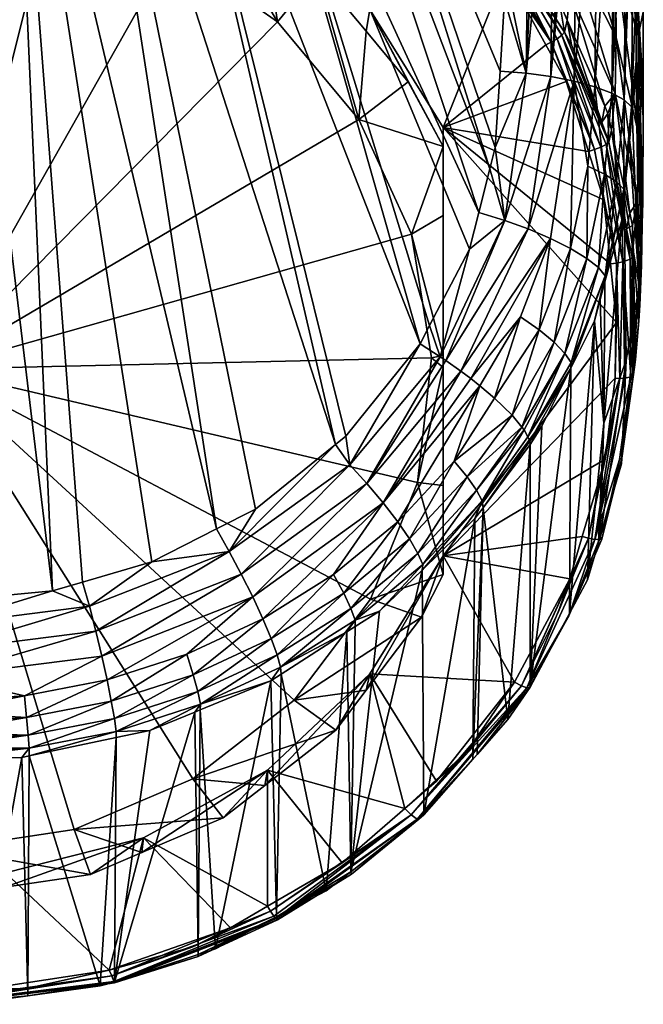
# Model space of a CAD drawing. Extents: x -0.027 to 0.027, y -0.227 to 0.027.
# Tile 3 of 256: x 0.002 to 0.015, y -0.227 to -0.206. Entities that reach past the tile are written whole.
import ezdxf

# ---------------------------------------------------------------- set-up
doc = ezdxf.new("R2010")
doc.units = 0
doc.layers.add('mesh', color=7, linetype='CONTINUOUS')

msp = doc.modelspace()

# ---------------------------------------------------------------- meshes
at = {"layer": 'mesh'}
mesh = msp.add_polyface(dxfattribs=at)
corners = [(0.014839, -0.198733, 0.177462), (0.014674, -0.201206, 0.178532), (0.014678, -0.198634, 0.177834), (0.015001, -0.19887, 0.17695), (0.014965, -0.201387, 0.177863), (0.014968, -0.198813, 0.177162), (0.01458, -0.1986, 0.177959), (0.014222, -0.201049, 0.179112), (0.014226, -0.198478, 0.178416), (0.015032, -0.20076, 0.168792), (0.015182, -0.200026, 0.171165), (0.015187, -0.19811, 0.171028), (0.015181, -0.200408, 0.171193), (0.015183, -0.201512, 0.171094), (0.015186, -0.203193, 0.170944), (0.012132, -0.200781, 0.162022), (0.013563, -0.202073, 0.163753), (0.012846, -0.200614, 0.163112), (0.012175, -0.201435, 0.161693), (0.0136, -0.202916, 0.163311), (0.01363, -0.204315, 0.162037), (0.013516, -0.201171, 0.164051), (0.012741, -0.198949, 0.163296), (0.014532, -0.202353, 0.166086), (0.015014, -0.197864, 0.168686), (0.014455, -0.199998, 0.166439), (0.014391, -0.197621, 0.16632), (0.013417, -0.199285, 0.164283), (0.015065, -0.203614, 0.168296), (0.015143, -0.202405, 0.173957), (0.01508, -0.199005, 0.176442), (0.015081, -0.198662, 0.176349), (0.015076, -0.201581, 0.177146), (0.014521, -0.207459, 0.180409), (0.014839, -0.201309, 0.178152), (0.014583, -0.201174, 0.17865), (0.015054, -0.205034, 0.178111), (0.014999, -0.201447, 0.17764), (0.012953, -0.200844, 0.179868), (0.012667, -0.207028, 0.18162), (0.012734, -0.200834, 0.179906), (0.013196, -0.2071, 0.181465), (0.013637, -0.200926, 0.179567), (0.013767, -0.200953, 0.179465), (0.013261, -0.200881, 0.179732), (0.01364, -0.198355, 0.178873), (0.013261, -0.198309, 0.179041), (0.012956, -0.198272, 0.179177), (0.013766, -0.198382, 0.178774)]
mesh.append_faces([[corners[k] for k in face] for face in [(0, 1, 2, 2), (3, 4, 5, 5), (6, 7, 8, 8), (9, 10, 11, 11), (9, 12, 10, 10), (9, 13, 12, 12), (14, 13, 9, 9), (15, 16, 17, 17), (18, 19, 16, 16), (20, 19, 18, 18), (17, 21, 22, 22), (16, 21, 17, 17), (16, 23, 21, 21), (19, 23, 16, 16), (24, 25, 9, 9), (26, 27, 25, 25), (21, 27, 22, 22), (21, 25, 27, 27), (23, 25, 21, 21), (23, 9, 25, 25), (28, 9, 23, 23), (28, 14, 9, 9), (13, 29, 12, 12), (13, 14, 29, 29), (12, 30, 31, 31), (12, 32, 30, 30), (29, 32, 12, 12), (31, 10, 12, 12), (31, 11, 10, 10), (33, 1, 34, 34), (33, 35, 1, 1), (32, 36, 37, 37), (38, 39, 40, 40), (41, 42, 43, 43), (41, 44, 42, 42), (2, 35, 6, 6), (2, 1, 35, 35), (0, 34, 1, 1), (5, 34, 0, 0), (45, 42, 44, 44), (46, 44, 38, 38), (38, 40, 47, 47), (5, 4, 34, 34), (3, 37, 4, 4), (30, 37, 3, 3), (32, 37, 30, 30), (48, 43, 42, 42), (8, 7, 43, 43), (6, 35, 7, 7)]])
mesh = msp.add_polyface(dxfattribs=at)
corners = [(0.002423, -0.218226, 0.184671), (0, -0.218969, 0.184802), (-0.000002, -0.218456, 0.184732), (0.003226, -0.218558, 0.184693), (0.00336, -0.219094, 0.184662), (0.006246, -0.217376, 0.184379), (0, -0.219521, 0.184776), (0.001815, -0.220494, 0.184358), (0, -0.22061, 0.184389), (0, -0.220079, 0.184639), (0.003488, -0.219636, 0.184521), (0.006506, -0.217862, 0.184334), (0.006754, -0.218357, 0.18418), (0.001862, -0.220961, 0.184007), (0, -0.221081, 0.184038), (0, -0.220855, 0.184225), (0, -0.221285, 0.183832), (0.001896, -0.221343, 0.183578), (0.003602, -0.220152, 0.184267), (0.004529, -0.221243, 0.18246), (0.003801, -0.221396, 0.182501), (0.0038, -0.221265, 0.183006), (0.005623, -0.220677, 0.182849), (0.003761, -0.220986, 0.183483), (0.005566, -0.220404, 0.183328), (0.003695, -0.220611, 0.183913), (0.005468, -0.220039, 0.183761), (0.005331, -0.219594, 0.184119), (0.001915, -0.221626, 0.183102), (0.005498, -0.220846, 0.182354), (0, -0.221465, 0.18361), (0, -0.22162, 0.183376), (-0.00336, -0.219094, 0.184662), (-0.003226, -0.218558, 0.184693), (-0.000105, -0.218466, 0.184735), (-0.000132, -0.213429, 0.156768), (0.002894, -0.223388, 0.159455), (0.005461, -0.222292, 0.159159), (0.000121, -0.223805, 0.159567), (-0.002669, -0.223514, 0.159489), (0.007646, -0.220592, 0.158701), (0.003074, -0.218036, 0.184621), (0.004571, -0.217599, 0.184504), (0.001918, -0.221793, 0.182607), (-0.000001, -0.198155, 0.179633), (0.001545, -0.198161, 0.179609), (0.005972, -0.216884, 0.184314)]
mesh.append_faces([[corners[k] for k in face] for face in [(0, 1, 2, 2), (0, 3, 1, 1), (4, 3, 5, 5), (6, 3, 4, 4), (6, 1, 3, 3), (7, 8, 9, 9), (4, 9, 6, 6), (4, 10, 9, 9), (11, 10, 4, 4), (11, 12, 10, 10), (13, 14, 15, 15), (13, 16, 14, 14), (17, 16, 13, 13), (7, 15, 8, 8), (7, 13, 15, 15), (18, 13, 7, 7), (19, 20, 21, 21), (21, 22, 19, 19), (23, 24, 21, 21), (25, 26, 23, 23), (25, 27, 26, 26), (18, 27, 25, 25), (25, 13, 18, 18), (25, 17, 13, 13), (23, 17, 25, 25), (23, 28, 17, 17), (21, 28, 23, 23), (22, 29, 19, 19), (10, 7, 9, 9), (10, 18, 7, 7), (12, 18, 10, 10), (12, 27, 18, 18), (30, 17, 31, 31), (30, 16, 17, 17), (32, 6, 9, 9), (33, 1, 6, 6), (34, 2, 1, 1), (35, 36, 37, 37), (35, 38, 36, 36), (39, 38, 35, 35), (37, 40, 35, 35), (41, 3, 0, 0), (3, 41, 42, 42), (20, 43, 21, 21), (44, 2, 34, 34), (44, 0, 2, 2), (42, 45, 46, 46), (45, 41, 0, 0)]])
mesh = msp.add_polyface(dxfattribs=at)
corners = [(0.009282, -0.205648, 0.15704), (0.008601, -0.20117, 0.155838), (0.007075, -0.203567, 0.156485), (0.006478, -0.200034, 0.155537), (0.004392, -0.202098, 0.156095), (0.009979, -0.201308, 0.157517), (0.008352, -0.200187, 0.157223), (0.009959, -0.201648, 0.156373), (0.01037, -0.212883, 0.183249), (0.006183, -0.198179, 0.179535), (0.010577, -0.212487, 0.183143), (0.004637, -0.198173, 0.17956), (0.008764, -0.21488, 0.18378), (0.009203, -0.206118, 0.155543), (0.00815, -0.204857, 0.155202), (0.007015, -0.204057, 0.154986), (0.005621, -0.203073, 0.154721), (0.004355, -0.202601, 0.154593), (0.00141, -0.201337, 0.155897), (0.002699, -0.201982, 0.154427), (0.001399, -0.201847, 0.15439), (-0.001674, -0.201336, 0.155903), (-0.000416, -0.201658, 0.154339), (-0.000132, -0.213429, 0.156768), (0.010183, -0.210507, 0.155979), (0.009048, -0.208029, 0.155311), (0.005021, -0.20432, 0.15431), (0.002404, -0.203343, 0.154046), (0.007288, -0.205919, 0.154741), (-0.000386, -0.203053, 0.153968), (0.010115, -0.207213, 0.155838), (0.010413, -0.20202, 0.156434), (0.008334, -0.200461, 0.155985), (0.008163, -0.200806, 0.155748), (0.010187, -0.202339, 0.156155), (0.008241, -0.200671, 0.155772), (0.010288, -0.202223, 0.156184), (0.008302, -0.200547, 0.155857), (0.010382, -0.202089, 0.156301), (0.001545, -0.198161, 0.179609), (0.002423, -0.218226, 0.184671), (-0.000001, -0.198155, 0.179633), (0.005972, -0.216884, 0.184314), (0.003091, -0.198167, 0.179584), (0.004571, -0.217599, 0.184504), (0.003074, -0.218036, 0.184621), (0.008545, -0.215057, 0.183827), (0.006815, -0.216454, 0.184199)]
mesh.append_faces([[corners[k] for k in face] for face in [(0, 1, 2, 2), (2, 3, 4, 4), (5, 6, 7, 7), (8, 9, 10, 10), (8, 11, 9, 9), (12, 11, 8, 8), (2, 13, 0, 0), (2, 14, 13, 13), (2, 15, 14, 14), (4, 15, 2, 2), (4, 16, 15, 15), (4, 17, 16, 16), (18, 17, 4, 4), (18, 19, 17, 17), (18, 20, 19, 19), (21, 20, 18, 18), (21, 22, 20, 20), (23, 24, 25, 25), (23, 26, 27, 27), (23, 28, 26, 26), (25, 28, 23, 23), (27, 29, 23, 23), (27, 22, 29, 29), (27, 20, 22, 22), (27, 19, 20, 20), (26, 19, 27, 27), (26, 17, 19, 19), (26, 16, 17, 17), (28, 16, 26, 26), (28, 15, 16, 16), (28, 14, 15, 15), (25, 14, 28, 28), (25, 13, 14, 14), (30, 13, 25, 25), (31, 7, 32, 32), (33, 1, 34, 34), (35, 33, 36, 36), (32, 37, 38, 38), (37, 35, 38, 38), (0, 34, 1, 1), (1, 33, 2, 2), (39, 40, 41, 41), (42, 39, 43, 43), (44, 45, 39, 39), (46, 43, 11, 11), (47, 43, 46, 46), (47, 42, 43, 43), (12, 46, 11, 11)]])
mesh = msp.add_polyface(dxfattribs=at)
corners = [(-0.001674, -0.201336, 0.155903), (0.00141, -0.201337, 0.155897), (0.000001, -0.198713, 0.155195), (0.00061, -0.198687, 0.155186), (0.004392, -0.202098, 0.156095), (0.006478, -0.200034, 0.155537), (0.005819, -0.199827, 0.155482), (0.00837, -0.199926, 0.157924), (0.008352, -0.200187, 0.157223), (0.009979, -0.201308, 0.157517), (0.008156, -0.200052, 0.157188), (0.007199, -0.19933, 0.157647), (0.007855, -0.199845, 0.157133), (0.005968, -0.198841, 0.157415), (0.007164, -0.199024, 0.158224), (0.007184, -0.199196, 0.157947), (0.008337, -0.19957, 0.158615), (0.009466, -0.200624, 0.158246), (0.008308, -0.199317, 0.158905), (0.01039, -0.200114, 0.160291), (0.008271, -0.199011, 0.15914), (0.009438, -0.200199, 0.159062), (0.010428, -0.200546, 0.159965), (0.007729, -0.198185, 0.179511), (0.011641, -0.210044, 0.182492), (0.006183, -0.198179, 0.179535), (0.008441, -0.198188, 0.1795), (0.011879, -0.209097, 0.18224), (0.008334, -0.200461, 0.155985), (0.006147, -0.199375, 0.155774), (0.005976, -0.19934, 0.15569), (0.008175, -0.200344, 0.156029), (0.009959, -0.201648, 0.156373), (0.008163, -0.200806, 0.155748), (0.00586, -0.199712, 0.155458), (0.003364, -0.199055, 0.15528), (0.003429, -0.198759, 0.155321), (0.003388, -0.198954, 0.155267), (0.008241, -0.200671, 0.155772), (0.005913, -0.199565, 0.155479), (0.005954, -0.199431, 0.155563), (0.008302, -0.200547, 0.155857), (0.003449, -0.198643, 0.155432), (0.007075, -0.203567, 0.156485), (0.005985, -0.199044, 0.156921)]
mesh.append_faces([[corners[k] for k in face] for face in [(0, 1, 2, 2), (1, 3, 2, 2), (4, 5, 6, 6), (7, 8, 9, 9), (7, 10, 8, 8), (11, 10, 7, 7), (11, 12, 10, 10), (13, 12, 11, 11), (14, 15, 16, 16), (11, 16, 15, 15), (7, 16, 11, 11), (7, 17, 16, 16), (9, 17, 7, 7), (18, 19, 20, 20), (21, 22, 18, 18), (16, 18, 14, 14), (16, 21, 18, 18), (17, 21, 16, 16), (23, 24, 25, 25), (26, 27, 23, 23), (28, 29, 30, 30), (28, 31, 29, 29), (28, 32, 31, 31), (33, 34, 5, 5), (34, 6, 5, 5), (34, 35, 6, 6), (36, 37, 34, 34), (37, 35, 34, 34), (38, 34, 33, 33), (39, 34, 38, 38), (39, 36, 34, 34), (28, 40, 41, 41), (30, 40, 28, 28), (30, 42, 40, 40), (41, 39, 38, 38), (40, 39, 41, 41), (40, 36, 39, 39), (1, 35, 3, 3), (4, 35, 1, 1), (4, 6, 35, 35), (43, 33, 5, 5), (29, 44, 30, 30), (29, 12, 44, 44), (31, 12, 29, 29), (31, 10, 12, 12), (31, 8, 10, 10), (32, 8, 31, 31), (13, 44, 12, 12)]])
mesh = msp.add_polyface(dxfattribs=at)
corners = [(0.010868, -0.208203, 0.157723), (0.012215, -0.204825, 0.156813), (0.009282, -0.205648, 0.15704), (0.013093, -0.206414, 0.157238), (0.013529, -0.207205, 0.15745), (0.01168, -0.20303, 0.157967), (0.011638, -0.203381, 0.15683), (0.011859, -0.203215, 0.158015), (0.011995, -0.208634, 0.182116), (0.012667, -0.207028, 0.18162), (0.012201, -0.210213, 0.182469), (0.011879, -0.209097, 0.18224), (0.011641, -0.210044, 0.182492), (0.011443, -0.210832, 0.182701), (0.010928, -0.213243, 0.18324), (0.012708, -0.210396, 0.182343), (0.0122, -0.205432, 0.181257), (0.012202, -0.204811, 0.181088), (0.012101, -0.206981, 0.181673), (0.01222, -0.203225, 0.159445), (0.012175, -0.203686, 0.158139), (0.006183, -0.198179, 0.179535), (0.010577, -0.212487, 0.183143), (0.007729, -0.198185, 0.179511), (0.008441, -0.198188, 0.1795), (0.009274, -0.198198, 0.179458), (0.010868, -0.20861, 0.156215), (0.010115, -0.207213, 0.155838), (0.009203, -0.206118, 0.155543), (0.010868, -0.210109, 0.156432), (0.010868, -0.213131, 0.156869), (0.010183, -0.210507, 0.155979), (0.009048, -0.208029, 0.155311), (0.010382, -0.202089, 0.156301), (0.012044, -0.204079, 0.15673), (0.012117, -0.203995, 0.156843), (0.012139, -0.203935, 0.156976), (0.010187, -0.202339, 0.156155), (0.010588, -0.202829, 0.156279), (0.011782, -0.204293, 0.156671), (0.013207, -0.206357, 0.157229), (0.011935, -0.204177, 0.156667), (0.010288, -0.202223, 0.156184), (0.01326, -0.205778, 0.157465), (0.013438, -0.206204, 0.157359), (0.010809, -0.213166, 0.183242), (0.012734, -0.200834, 0.179906)]
mesh.append_faces([[corners[k] for k in face] for face in [(0, 1, 2, 2), (0, 3, 1, 1), (4, 3, 0, 0), (5, 6, 7, 7), (8, 9, 10, 10), (10, 11, 8, 8), (10, 12, 11, 11), (13, 12, 10, 10), (14, 10, 15, 15), (9, 16, 17, 17), (9, 18, 16, 16), (8, 18, 9, 9), (5, 7, 19, 19), (7, 20, 19, 19), (21, 13, 22, 22), (21, 12, 13, 13), (23, 11, 12, 12), (24, 8, 11, 11), (24, 18, 8, 8), (24, 16, 18, 18), (25, 17, 16, 16), (26, 0, 2, 2), (2, 27, 26, 26), (2, 28, 27, 27), (0, 29, 30, 30), (26, 29, 0, 0), (26, 31, 29, 29), (26, 32, 31, 31), (27, 32, 26, 26), (33, 34, 35, 35), (6, 35, 36, 36), (6, 33, 35, 35), (37, 38, 39, 39), (40, 39, 1, 1), (41, 39, 40, 40), (41, 37, 39, 39), (34, 37, 41, 41), (42, 37, 34, 34), (35, 43, 36, 36), (33, 42, 34, 34), (44, 35, 34, 34), (2, 38, 37, 37), (2, 39, 38, 38), (1, 39, 2, 2), (7, 36, 20, 20), (7, 6, 36, 36), (45, 13, 10, 10), (46, 9, 17, 17)]])
mesh = msp.add_polyface(dxfattribs=at)
corners = [(0.013702, -0.207198, 0.181205), (0.014222, -0.201049, 0.179112), (0.014153, -0.20732, 0.180847), (0.015193, -0.204844, 0.170455), (0.015196, -0.205706, 0.170199), (0.015054, -0.205034, 0.178111), (0.015186, -0.203193, 0.170944), (0.015143, -0.202405, 0.173957), (0.015076, -0.201581, 0.177146), (0.015198, -0.207956, 0.168943), (0.015044, -0.206767, 0.178595), (0.015198, -0.207328, 0.169294), (0.012221, -0.202514, 0.160716), (0.01222, -0.203225, 0.159445), (0.013612, -0.205263, 0.160402), (0.013553, -0.205878, 0.158715), (0.014367, -0.207744, 0.159208), (0.015088, -0.206218, 0.167046), (0.015065, -0.203614, 0.168296), (0.014532, -0.202353, 0.166086), (0.014594, -0.204518, 0.165108), (0.01363, -0.204315, 0.162037), (0.014613, -0.206257, 0.163497), (0.0136, -0.202916, 0.163311), (0.014592, -0.207466, 0.161456), (0.01509, -0.208312, 0.165067), (0.012175, -0.201435, 0.161693), (0.013207, -0.206357, 0.157229), (0.012215, -0.204825, 0.156813), (0.013093, -0.206414, 0.157238), (0.012044, -0.204079, 0.15673), (0.011935, -0.204177, 0.156667), (0.013494, -0.206141, 0.157487), (0.01326, -0.205778, 0.157465), (0.012117, -0.203995, 0.156843), (0.013335, -0.206282, 0.157266), (0.013438, -0.206204, 0.157359), (0.013648, -0.206414, 0.157633), (0.013383, -0.205489, 0.158612), (0.012139, -0.203935, 0.156976), (0.012175, -0.203686, 0.158139), (0.014787, -0.207606, 0.179919), (0.014965, -0.201387, 0.177863), (0.014999, -0.201447, 0.17764), (0.014583, -0.201174, 0.17865), (0.014521, -0.207459, 0.180409), (0.014839, -0.201309, 0.178152), (0.014944, -0.207752, 0.179407), (0.013196, -0.2071, 0.181465), (0.013767, -0.200953, 0.179465), (0.012667, -0.207028, 0.18162), (0.013261, -0.200881, 0.179732), (0.012953, -0.200844, 0.179868)]
mesh.append_faces([[corners[k] for k in face] for face in [(0, 1, 2, 2), (3, 4, 5, 5), (5, 6, 3, 3), (5, 7, 6, 6), (8, 7, 5, 5), (5, 9, 10, 10), (4, 11, 5, 5), (12, 13, 14, 14), (14, 15, 16, 16), (17, 11, 4, 4), (18, 4, 3, 3), (18, 17, 4, 4), (19, 17, 18, 18), (19, 20, 17, 17), (21, 22, 23, 23), (24, 22, 21, 21), (23, 20, 19, 19), (22, 20, 23, 23), (22, 25, 20, 20), (3, 6, 18, 18), (21, 14, 24, 24), (21, 12, 14, 14), (26, 12, 21, 21), (27, 28, 29, 29), (30, 31, 27, 27), (32, 33, 34, 34), (35, 30, 27, 27), (36, 30, 35, 35), (32, 34, 36, 36), (15, 32, 37, 37), (38, 32, 15, 15), (38, 33, 32, 32), (38, 39, 33, 33), (40, 39, 38, 38), (41, 42, 43, 43), (2, 44, 45, 45), (1, 44, 2, 2), (41, 46, 42, 42), (41, 45, 46, 46), (43, 47, 41, 41), (43, 5, 47, 47), (48, 49, 0, 0), (50, 51, 48, 48), (52, 51, 50, 50), (49, 1, 0, 0), (14, 38, 15, 15), (13, 38, 14, 14), (13, 40, 38, 38)]])
mesh = msp.add_polyface(dxfattribs=at)
corners = [(0.010868, -0.208203, 0.157723), (0.014012, -0.208721, 0.157856), (0.013529, -0.207205, 0.15745), (0.014345, -0.209766, 0.158136), (0.013553, -0.205878, 0.158715), (0.013648, -0.206414, 0.157633), (0.014303, -0.208089, 0.158079), (0.014367, -0.207744, 0.159208), (0.014434, -0.207898, 0.159249), (0.014153, -0.20732, 0.180847), (0.014521, -0.207459, 0.180409), (0.014359, -0.209209, 0.180877), (0.014944, -0.207752, 0.179407), (0.015042, -0.207062, 0.178678), (0.014961, -0.207887, 0.1789), (0.015044, -0.206767, 0.178595), (0.015054, -0.205034, 0.178111), (0.0149, -0.2085, 0.179066), (0.014784, -0.209674, 0.179382), (0.014621, -0.209377, 0.180393), (0.014787, -0.207606, 0.179919), (0.014775, -0.209536, 0.179885), (0.012201, -0.210213, 0.182469), (0.012667, -0.207028, 0.18162), (0.013196, -0.2071, 0.181465), (0.013702, -0.207198, 0.181205), (0.012708, -0.210396, 0.182343), (0.013996, -0.20904, 0.181307), (0.015198, -0.207328, 0.169294), (0.015198, -0.207956, 0.168943), (0.015108, -0.211631, 0.167474), (0.015187, -0.20973, 0.167356), (0.015088, -0.206218, 0.167046), (0.014592, -0.207466, 0.161456), (0.014514, -0.208261, 0.159345), (0.014908, -0.210056, 0.159822), (0.01509, -0.208312, 0.165067), (0.014594, -0.204518, 0.165108), (0.015075, -0.209798, 0.162588), (0.014613, -0.206257, 0.163497), (0.013612, -0.205263, 0.160402), (0.013207, -0.206357, 0.157229), (0.013093, -0.206414, 0.157238), (0.014453, -0.208517, 0.15812), (0.013494, -0.206141, 0.157487), (0.013438, -0.206204, 0.157359), (0.014392, -0.20857, 0.15799), (0.014282, -0.208629, 0.157894), (0.014146, -0.208681, 0.157851), (0.013335, -0.206282, 0.157266), (0.014836, -0.210397, 0.158697), (0.015185, -0.209826, 0.167225)]
mesh.append_faces([[corners[k] for k in face] for face in [(0, 1, 2, 2), (0, 3, 1, 1), (4, 5, 6, 6), (6, 7, 4, 4), (6, 8, 7, 7), (9, 10, 11, 11), (12, 13, 14, 14), (12, 15, 13, 13), (16, 15, 12, 12), (12, 17, 18, 18), (14, 17, 12, 12), (19, 10, 20, 20), (19, 11, 10, 10), (20, 12, 21, 21), (22, 23, 24, 24), (24, 25, 26, 26), (27, 9, 11, 11), (25, 9, 27, 27), (16, 28, 29, 29), (30, 14, 13, 13), (29, 31, 15, 15), (32, 29, 28, 28), (31, 29, 32, 32), (33, 34, 35, 35), (33, 8, 34, 34), (32, 36, 31, 31), (32, 37, 36, 36), (33, 38, 39, 39), (35, 38, 33, 33), (38, 36, 39, 39), (33, 7, 8, 8), (33, 40, 7, 7), (41, 42, 2, 2), (5, 43, 6, 6), (5, 44, 43, 43), (45, 43, 44, 44), (45, 46, 43, 43), (47, 46, 45, 45), (48, 2, 1, 1), (48, 41, 2, 2), (49, 41, 48, 48), (47, 49, 48, 48), (45, 49, 47, 47), (43, 8, 6, 6), (43, 34, 8, 8), (50, 34, 43, 43), (51, 13, 15, 15), (51, 30, 13, 13)]])
mesh = msp.add_polyface(dxfattribs=at)
corners = [(0.010868, -0.208203, 0.157723), (0.014486, -0.211148, 0.158507), (0.014345, -0.209766, 0.158136), (0.014617, -0.212422, 0.158849), (0.014836, -0.210397, 0.158697), (0.014908, -0.210056, 0.159822), (0.014514, -0.208261, 0.159345), (0.014966, -0.21032, 0.159892), (0.014775, -0.209536, 0.179885), (0.01437, -0.211543, 0.179885), (0.014372, -0.211411, 0.18038), (0.014732, -0.210209, 0.179527), (0.014784, -0.209674, 0.179382), (0.014944, -0.207752, 0.179407), (0.013975, -0.211032, 0.181359), (0.013625, -0.210818, 0.181777), (0.013996, -0.20904, 0.181307), (0.013271, -0.212847, 0.181836), (0.014226, -0.211233, 0.180882), (0.014359, -0.209209, 0.180877), (0.014621, -0.209377, 0.180393), (0.014787, -0.207606, 0.179919), (0.012201, -0.210213, 0.182469), (0.013196, -0.2071, 0.181465), (0.012708, -0.210396, 0.182343), (0.013702, -0.207198, 0.181205), (0.013193, -0.210601, 0.182111), (0.015176, -0.210286, 0.166604), (0.015159, -0.211187, 0.165384), (0.015108, -0.211631, 0.167474), (0.0149, -0.2085, 0.179066), (0.014961, -0.207887, 0.1789), (0.014827, -0.213233, 0.168494), (0.015105, -0.212386, 0.163022), (0.01512, -0.212044, 0.163696), (0.015075, -0.209798, 0.162588), (0.01509, -0.208312, 0.165067), (0.014977, -0.210777, 0.160015), (0.014146, -0.208681, 0.157851), (0.014012, -0.208721, 0.157856), (0.014912, -0.211048, 0.158726), (0.014453, -0.208517, 0.15812), (0.014954, -0.211008, 0.158861), (0.014282, -0.208629, 0.157894), (0.014759, -0.211107, 0.158559), (0.014392, -0.20857, 0.15799), (0.014618, -0.211134, 0.15851), (0.015033, -0.213218, 0.160669), (0.015044, -0.206767, 0.178595), (0.015187, -0.20973, 0.167356), (0.015185, -0.209826, 0.167225)]
mesh.append_faces([[corners[k] for k in face] for face in [(0, 1, 2, 2), (0, 3, 1, 1), (4, 5, 6, 6), (4, 7, 5, 5), (8, 9, 10, 10), (8, 11, 9, 9), (8, 12, 11, 11), (13, 12, 8, 8), (14, 15, 16, 16), (14, 17, 15, 15), (18, 19, 20, 20), (20, 10, 18, 18), (20, 8, 10, 10), (21, 8, 20, 20), (22, 23, 24, 24), (24, 25, 26, 26), (25, 15, 26, 26), (25, 16, 15, 15), (14, 19, 18, 18), (16, 19, 14, 14), (27, 28, 29, 29), (29, 30, 31, 31), (29, 12, 30, 30), (32, 11, 12, 12), (33, 34, 35, 35), (28, 27, 36, 36), (37, 35, 7, 7), (37, 33, 35, 35), (5, 7, 35, 35), (35, 28, 36, 36), (34, 28, 35, 35), (38, 39, 2, 2), (40, 4, 41, 41), (40, 42, 4, 4), (43, 44, 45, 45), (46, 44, 43, 43), (45, 40, 41, 41), (45, 44, 40, 40), (46, 2, 1, 1), (46, 38, 2, 2), (43, 38, 46, 46), (42, 7, 4, 4), (42, 37, 7, 7), (47, 37, 42, 42), (48, 49, 50, 50), (27, 29, 50, 50), (36, 50, 49, 49), (36, 27, 50, 50)]])
mesh = msp.add_polyface(dxfattribs=at)
corners = [(0.010868, -0.217466, 0.160212), (0.014617, -0.212422, 0.158849), (0.010868, -0.208203, 0.157723), (0.008764, -0.21488, 0.18378), (0.01037, -0.212883, 0.183249), (0.008855, -0.215495, 0.183878), (0.011594, -0.216048, 0.182169), (0.012573, -0.214681, 0.181801), (0.012624, -0.214743, 0.181689), (0.01139, -0.215759, 0.182623), (0.011732, -0.216425, 0.181179), (0.012743, -0.214987, 0.18106), (0.012753, -0.215058, 0.180817), (0.011713, -0.216275, 0.181679), (0.013001, -0.214663, 0.180712), (0.013628, -0.213411, 0.180381), (0.013504, -0.213087, 0.181369), (0.013271, -0.212847, 0.181836), (0.012543, -0.212295, 0.182558), (0.011467, -0.213632, 0.183077), (0.013193, -0.210601, 0.182111), (0.012946, -0.212578, 0.182241), (0.010868, -0.213131, 0.156869), (0.010868, -0.213391, 0.156907), (0.010615, -0.213184, 0.156702), (0.010314, -0.215878, 0.157428), (0.010183, -0.210507, 0.155979), (0.010868, -0.210109, 0.156432), (0.010868, -0.215944, 0.157936), (0.010809, -0.213166, 0.183242), (0.009223, -0.215903, 0.183813), (0.010928, -0.213243, 0.18324), (0.011251, -0.213476, 0.183142), (0.011661, -0.21379, 0.182947), (0.009574, -0.216323, 0.183639), (0.011981, -0.214053, 0.182733), (0.011105, -0.215422, 0.183009), (0.012366, -0.214425, 0.182262), (0.012698, -0.214896, 0.181295), (0.009887, -0.216731, 0.183357), (0.010577, -0.212487, 0.183143), (0.012708, -0.210396, 0.182343), (0.012201, -0.210213, 0.182469), (0.011443, -0.210832, 0.182701), (0.013637, -0.213285, 0.180871)]
mesh.append_faces([[corners[k] for k in face] for face in [(0, 1, 2, 2), (3, 4, 5, 5), (6, 7, 8, 8), (9, 7, 6, 6), (10, 11, 12, 12), (10, 13, 11, 11), (11, 14, 12, 12), (11, 15, 14, 14), (16, 7, 17, 17), (8, 7, 16, 16), (18, 19, 20, 20), (20, 21, 18, 18), (0, 22, 23, 23), (2, 22, 0, 0), (23, 24, 25, 25), (22, 24, 23, 23), (22, 26, 24, 24), (27, 26, 22, 22), (25, 28, 23, 23), (5, 4, 29, 29), (30, 31, 32, 32), (19, 33, 34, 34), (35, 36, 33, 33), (36, 37, 9, 9), (36, 35, 37, 37), (9, 37, 7, 7), (13, 38, 11, 11), (8, 38, 13, 13), (30, 29, 31, 31), (30, 5, 29, 29), (32, 34, 30, 30), (32, 19, 34, 34), (36, 39, 33, 33), (38, 15, 11, 11), (38, 8, 16, 16), (7, 37, 17, 17), (17, 37, 21, 21), (29, 4, 40, 40), (20, 19, 32, 32), (18, 33, 19, 19), (31, 41, 32, 32), (29, 42, 31, 31), (40, 43, 29, 29), (41, 20, 32, 32), (37, 35, 21, 21), (18, 35, 33, 33), (18, 21, 35, 35), (16, 44, 38, 38)]])
mesh = msp.add_polyface(dxfattribs=at)
corners = [(0.014226, -0.211233, 0.180882), (0.014372, -0.211411, 0.18038), (0.013637, -0.213285, 0.180871), (0.01437, -0.211543, 0.179885), (0.014268, -0.21192, 0.179986), (0.013628, -0.213411, 0.180381), (0.014142, -0.212384, 0.18011), (0.013271, -0.212847, 0.181836), (0.012946, -0.212578, 0.182241), (0.013625, -0.210818, 0.181777), (0.013504, -0.213087, 0.181369), (0.013975, -0.211032, 0.181359), (0.013193, -0.210601, 0.182111), (0.015011, -0.213386, 0.160097), (0.014946, -0.213857, 0.159633), (0.015033, -0.213218, 0.160669), (0.01512, -0.212044, 0.163696), (0.015108, -0.211631, 0.167474), (0.015159, -0.211187, 0.165384), (0.015105, -0.212386, 0.163022), (0.014344, -0.2146, 0.170036), (0.013991, -0.217988, 0.16076), (0.014827, -0.213233, 0.168494), (0.014784, -0.209674, 0.179382), (0.014732, -0.210209, 0.179527), (0.014977, -0.210777, 0.160015), (0.014618, -0.211134, 0.15851), (0.014486, -0.211148, 0.158507), (0.014617, -0.212422, 0.158849), (0.014912, -0.211048, 0.158726), (0.014929, -0.213595, 0.159361), (0.014976, -0.213566, 0.15948), (0.014954, -0.211008, 0.158861), (0.014588, -0.213626, 0.159173), (0.014689, -0.213628, 0.159187), (0.0148, -0.213621, 0.159237), (0.014759, -0.211107, 0.158559), (0.010868, -0.217466, 0.160212), (0.014686, -0.215382, 0.159827), (0.014731, -0.215353, 0.159968), (0.014152, -0.217113, 0.160178), (0.014372, -0.215373, 0.159643), (0.012698, -0.214896, 0.181295), (0.014727, -0.215479, 0.160075), (0.014263, -0.217062, 0.160507), (0.013602, -0.218716, 0.160957), (0.01275, -0.220309, 0.16135), (0.013001, -0.214663, 0.180712)]
mesh.append_faces([[corners[k] for k in face] for face in [(0, 1, 2, 2), (1, 3, 4, 4), (1, 5, 2, 2), (1, 6, 5, 5), (4, 6, 1, 1), (7, 8, 9, 9), (10, 7, 11, 11), (12, 9, 8, 8), (10, 0, 2, 2), (11, 0, 10, 10), (13, 14, 15, 15), (16, 17, 18, 18), (16, 19, 17, 17), (14, 19, 15, 15), (14, 17, 19, 19), (6, 4, 20, 20), (21, 6, 20, 20), (22, 23, 17, 17), (20, 24, 22, 22), (20, 3, 24, 24), (4, 3, 20, 20), (15, 19, 25, 25), (26, 27, 28, 28), (29, 30, 31, 31), (31, 32, 29, 29), (33, 26, 28, 28), (33, 34, 26, 26), (34, 35, 36, 36), (36, 30, 29, 29), (35, 30, 36, 36), (26, 34, 36, 36), (37, 33, 28, 28), (31, 30, 38, 38), (14, 31, 39, 39), (34, 40, 35, 35), (33, 41, 34, 34), (40, 30, 35, 35), (31, 38, 39, 39), (13, 32, 31, 31), (15, 32, 13, 13), (2, 5, 42, 42), (13, 31, 14, 14), (39, 17, 14, 14), (39, 22, 17, 17), (43, 22, 39, 39), (44, 22, 43, 43), (44, 20, 22, 22), (45, 5, 6, 6), (46, 47, 5, 5)]])
mesh = msp.add_polyface(dxfattribs=at)
corners = [(0.00834, -0.224714, 0.16258), (0.007367, -0.220028, 0.182137), (0.008791, -0.219111, 0.181893), (0.007153, -0.219256, 0.183553), (0.006974, -0.218832, 0.183916), (0.008502, -0.217874, 0.183661), (0.006506, -0.217862, 0.184334), (0.008855, -0.215495, 0.183878), (0.009223, -0.215903, 0.183813), (0.006246, -0.217376, 0.184379), (0.00336, -0.219094, 0.184662), (0.006754, -0.218357, 0.18418), (0.009574, -0.216323, 0.183639), (0.0038, -0.221265, 0.183006), (0.005566, -0.220404, 0.183328), (0.005623, -0.220677, 0.182849), (0.003761, -0.220986, 0.183483), (0.005468, -0.220039, 0.183761), (0.008721, -0.218274, 0.183291), (0.007282, -0.219608, 0.183115), (0.008877, -0.218607, 0.182849), (0.007356, -0.219872, 0.182635), (0.008968, -0.218861, 0.182366), (0.008971, -0.218995, 0.181862), (0.009887, -0.216731, 0.183357), (0.005617, -0.220797, 0.182341), (0.005498, -0.220846, 0.182354), (0.007146, -0.220171, 0.182175), (0.005331, -0.219594, 0.184119), (-0.000132, -0.213429, 0.156768), (0.009302, -0.218405, 0.15811), (0.010314, -0.215878, 0.157428), (0.007646, -0.220592, 0.158701), (0.010615, -0.213184, 0.156702), (0.010183, -0.210507, 0.155979), (0.008551, -0.221237, 0.159622), (0.009206, -0.220371, 0.159388), (0.005461, -0.222292, 0.159159), (0.009282, -0.22002, 0.160902), (0.007015, -0.222432, 0.159944), (0.007075, -0.222099, 0.161465), (0.010044, -0.222935, 0.161684), (0.008872, -0.224299, 0.162468), (0.00727, -0.225277, 0.162733), (0.004571, -0.217599, 0.184504), (0.005972, -0.216884, 0.184314), (0.003226, -0.218558, 0.184693), (0.008545, -0.215057, 0.183827), (0.008764, -0.21488, 0.18378), (0.006815, -0.216454, 0.184199)]
mesh.append_faces([[corners[k] for k in face] for face in [(0, 1, 2, 2), (3, 4, 5, 5), (6, 7, 8, 8), (6, 9, 7, 7), (10, 9, 6, 6), (8, 11, 6, 6), (8, 12, 11, 11), (13, 14, 15, 15), (16, 17, 14, 14), (18, 3, 5, 5), (18, 19, 3, 3), (20, 19, 18, 18), (20, 21, 19, 19), (22, 21, 20, 20), (2, 1, 21, 21), (22, 2, 21, 21), (22, 23, 2, 2), (12, 4, 11, 11), (12, 5, 4, 4), (24, 18, 5, 5), (15, 25, 26, 26), (27, 25, 15, 15), (4, 28, 11, 11), (4, 17, 28, 28), (3, 17, 4, 4), (3, 14, 17, 17), (19, 14, 3, 3), (19, 15, 14, 14), (21, 15, 19, 19), (21, 27, 15, 15), (1, 27, 21, 21), (29, 30, 31, 31), (29, 32, 30, 30), (29, 33, 34, 34), (31, 33, 29, 29), (32, 35, 36, 36), (37, 35, 32, 32), (38, 35, 39, 39), (38, 36, 35, 35), (40, 41, 38, 38), (42, 2, 23, 23), (43, 27, 1, 1), (9, 44, 45, 45), (46, 44, 9, 9), (7, 47, 48, 48), (9, 47, 7, 7), (9, 49, 47, 47), (45, 49, 9, 9)]])
mesh = msp.add_polyface(dxfattribs=at)
corners = [(0.010868, -0.217466, 0.160212), (0.013611, -0.217965, 0.160341), (0.013879, -0.21705, 0.160095), (0.012268, -0.22101, 0.161577), (0.011732, -0.216425, 0.181179), (0.012753, -0.215058, 0.180817), (0.011594, -0.216048, 0.182169), (0.012624, -0.214743, 0.181689), (0.011713, -0.216275, 0.181679), (0.011105, -0.215422, 0.183009), (0.010141, -0.217102, 0.182979), (0.009887, -0.216731, 0.183357), (0.01139, -0.215759, 0.182623), (0.010322, -0.217414, 0.182532), (0.010428, -0.217656, 0.182045), (0.010414, -0.217777, 0.181538), (0.008502, -0.217874, 0.183661), (0.009574, -0.216323, 0.183639), (0.008721, -0.218274, 0.183291), (0.008877, -0.218607, 0.182849), (0.008968, -0.218861, 0.182366), (0.009492, -0.21866, 0.181773), (0.013991, -0.217988, 0.16076), (0.014344, -0.2146, 0.170036), (0.014226, -0.217187, 0.160542), (0.010868, -0.215944, 0.157936), (0.010868, -0.217871, 0.158714), (0.010868, -0.213391, 0.156907), (0.010314, -0.215878, 0.157428), (0.009302, -0.218405, 0.15811), (0.010399, -0.218795, 0.158963), (0.014372, -0.215373, 0.159643), (0.014588, -0.213626, 0.159173), (0.011513, -0.221865, 0.161808), (0.011556, -0.21666, 0.181241), (0.014263, -0.217062, 0.160507), (0.013602, -0.218716, 0.160957), (0.014727, -0.215479, 0.160075), (0.014731, -0.215353, 0.159968), (0.014013, -0.217087, 0.160111), (0.013351, -0.218704, 0.160547), (0.014299, -0.217108, 0.16037), (0.013588, -0.218768, 0.160746), (0.014686, -0.215382, 0.159827), (0.014689, -0.213628, 0.159187), (0.014152, -0.217113, 0.160178), (0.014929, -0.213595, 0.159361), (0.012679, -0.220322, 0.161132), (0.011661, -0.21379, 0.182947), (0.014142, -0.212384, 0.18011), (0.01275, -0.220309, 0.16135), (0.013628, -0.213411, 0.180381), (0.013001, -0.214663, 0.180712)]
mesh.append_faces([[corners[k] for k in face] for face in [(0, 1, 2, 2), (3, 4, 5, 5), (6, 7, 8, 8), (9, 10, 11, 11), (12, 10, 9, 9), (12, 13, 10, 10), (6, 13, 12, 12), (6, 14, 13, 13), (8, 14, 6, 6), (8, 15, 14, 14), (11, 16, 17, 17), (10, 18, 11, 11), (10, 19, 18, 18), (13, 19, 10, 10), (14, 20, 13, 13), (15, 21, 14, 14), (22, 23, 24, 24), (25, 26, 0, 0), (0, 27, 25, 25), (28, 26, 25, 25), (29, 26, 28, 28), (29, 30, 26, 26), (26, 30, 0, 0), (0, 2, 31, 31), (31, 32, 0, 0), (33, 34, 4, 4), (35, 22, 24, 24), (36, 22, 35, 35), (37, 38, 35, 35), (1, 39, 2, 2), (1, 40, 39, 39), (35, 41, 42, 42), (38, 41, 35, 35), (38, 43, 41, 41), (44, 39, 45, 45), (44, 31, 39, 39), (31, 2, 39, 39), (43, 46, 45, 45), (47, 45, 39, 39), (45, 41, 43, 43), (45, 42, 41, 41), (34, 8, 4, 4), (48, 11, 17, 17), (34, 15, 8, 8), (24, 23, 35, 35), (36, 49, 22, 22), (50, 51, 36, 36), (5, 52, 50, 50)]])
mesh = msp.add_polyface(dxfattribs=at)
corners = [(0.011392, -0.221701, 0.161356), (0.012413, -0.220202, 0.160944), (0.010729, -0.222341, 0.161523), (0.010868, -0.217466, 0.160212), (0.009282, -0.22002, 0.160902), (0.013611, -0.217965, 0.160341), (0.009492, -0.21866, 0.181773), (0.008971, -0.218995, 0.181862), (0.008968, -0.218861, 0.182366), (0.010322, -0.217414, 0.182532), (0.008877, -0.218607, 0.182849), (0.010428, -0.217656, 0.182045), (0.007646, -0.220592, 0.158701), (0.010399, -0.218795, 0.158963), (0.009302, -0.218405, 0.15811), (0.009206, -0.220371, 0.159388), (0.010044, -0.222935, 0.161684), (0.01018, -0.223069, 0.161747), (0.012679, -0.220322, 0.161132), (0.012561, -0.22028, 0.161006), (0.010311, -0.223161, 0.161931), (0.008688, -0.22411, 0.162002), (0.012268, -0.22101, 0.161577), (0.01275, -0.220309, 0.16135), (0.011604, -0.221762, 0.16178), (0.010449, -0.223068, 0.162134), (0.011513, -0.221865, 0.161808), (0.010341, -0.223163, 0.162047), (0.008891, -0.22435, 0.162366), (0.008872, -0.224299, 0.162468), (0.012728, -0.220324, 0.161239), (0.007255, -0.225318, 0.162482), (0.007075, -0.222099, 0.161465), (0.012753, -0.215058, 0.180817), (0.011732, -0.216425, 0.181179), (0.011556, -0.21666, 0.181241), (0.010414, -0.217777, 0.181538), (0.013351, -0.218704, 0.160547), (0.013588, -0.218768, 0.160746), (0.013602, -0.218716, 0.160957), (0.014263, -0.217062, 0.160507), (0.014013, -0.217087, 0.160111), (0.014152, -0.217113, 0.160178)]
mesh.append_faces([[corners[k] for k in face] for face in [(0, 1, 2, 2), (3, 4, 1, 1), (1, 5, 3, 3), (4, 2, 1, 1), (6, 7, 8, 8), (9, 8, 10, 10), (11, 6, 8, 8), (12, 13, 14, 14), (12, 15, 13, 13), (3, 15, 4, 4), (3, 13, 15, 15), (0, 2, 16, 16), (17, 18, 19, 19), (20, 18, 17, 17), (0, 19, 1, 1), (17, 16, 21, 21), (17, 0, 16, 16), (19, 0, 17, 17), (22, 23, 24, 24), (24, 25, 26, 26), (20, 27, 24, 24), (28, 29, 25, 25), (20, 30, 18, 18), (24, 30, 20, 20), (23, 30, 24, 24), (31, 20, 17, 17), (28, 27, 20, 20), (25, 27, 28, 28), (25, 24, 27, 27), (4, 16, 2, 2), (32, 21, 16, 16), (22, 33, 23, 23), (24, 34, 22, 22), (24, 26, 34, 34), (25, 35, 26, 26), (25, 36, 35, 35), (29, 36, 25, 25), (29, 6, 36, 36), (29, 7, 6, 6), (5, 1, 19, 19), (19, 37, 5, 5), (38, 18, 30, 30), (39, 30, 23, 23), (39, 38, 30, 30), (40, 38, 39, 39), (41, 19, 18, 18), (41, 37, 19, 19), (42, 18, 38, 38)]])
mesh = msp.add_polyface(dxfattribs=at)
corners = [(0.007075, -0.222099, 0.161465), (0.004392, -0.223565, 0.161864), (0.007073, -0.225045, 0.162257), (0.006271, -0.22551, 0.162383), (0.00595, -0.22597, 0.162922), (0.005617, -0.220797, 0.182341), (0.007146, -0.220171, 0.182175), (0.005461, -0.222292, 0.159159), (0.007015, -0.222432, 0.159944), (0.008551, -0.221237, 0.159622), (0.006111, -0.223135, 0.160134), (0.002894, -0.223388, 0.159455), (0.004352, -0.223885, 0.160337), (0.003246, -0.224358, 0.160464), (0.009282, -0.22002, 0.160902), (0.005456, -0.225924, 0.162502), (0.003651, -0.226427, 0.162635), (0.007138, -0.225152, 0.162292), (0.008872, -0.224299, 0.162468), (0.00727, -0.225277, 0.162733), (0.00834, -0.224714, 0.16258), (0.005574, -0.226132, 0.162852), (0.005571, -0.226091, 0.162956), (0.003765, -0.226685, 0.163079), (0.003763, -0.226702, 0.16297), (0.008891, -0.22435, 0.162366), (0.007285, -0.225343, 0.162598), (0.007255, -0.225318, 0.162482), (0.003747, -0.226671, 0.162852), (0.00721, -0.225261, 0.162381), (0.003705, -0.226548, 0.162695), (0.008688, -0.22411, 0.162002), (0.01018, -0.223069, 0.161747), (0.010311, -0.223161, 0.161931), (0.008791, -0.219111, 0.181893), (0.007367, -0.220028, 0.182137), (0.005498, -0.220846, 0.182354), (0.004529, -0.221243, 0.18246), (0.003801, -0.221396, 0.182501)]
mesh.append_faces([[corners[k] for k in face] for face in [(0, 1, 2, 2), (1, 3, 2, 2), (4, 5, 6, 6), (7, 8, 9, 9), (7, 10, 8, 8), (11, 10, 7, 7), (11, 12, 10, 10), (11, 13, 12, 12), (1, 12, 13, 13), (0, 12, 1, 1), (0, 10, 12, 12), (0, 8, 10, 10), (14, 8, 0, 0), (15, 3, 16, 16), (15, 17, 3, 3), (18, 19, 20, 20), (21, 22, 19, 19), (21, 23, 22, 22), (24, 23, 21, 21), (25, 19, 18, 18), (26, 19, 25, 25), (26, 21, 19, 19), (26, 24, 21, 21), (27, 24, 26, 26), (27, 28, 24, 24), (29, 28, 27, 27), (29, 30, 28, 28), (17, 30, 29, 29), (15, 30, 17, 17), (15, 16, 30, 30), (17, 2, 3, 3), (17, 31, 2, 2), (17, 32, 31, 31), (29, 32, 17, 17), (27, 32, 29, 29), (26, 33, 27, 27), (25, 33, 26, 26), (4, 19, 22, 22), (2, 31, 0, 0), (1, 16, 3, 3), (20, 34, 18, 18), (19, 35, 20, 20), (4, 6, 19, 19), (22, 5, 4, 4), (22, 36, 5, 5), (23, 36, 22, 22), (23, 37, 36, 36), (23, 38, 37, 37)]])
mesh = msp.add_polyface(dxfattribs=at)
corners = [(-0.000001, -0.226939, 0.162786), (0.000903, -0.226847, 0.162753), (0.000001, -0.226819, 0.162747), (0.001858, -0.226824, 0.162752), (0.00141, -0.224323, 0.162074), (-0.001674, -0.224321, 0.16208), (0.000793, -0.227136, 0.163246), (-0.000002, -0.221867, 0.182626), (0.001762, -0.221826, 0.182615), (-0.001727, -0.227059, 0.16323), (-0.001062, -0.221892, 0.182633), (0, -0.221852, 0.182889), (0.001915, -0.221626, 0.183102), (0, -0.221749, 0.183135), (0, -0.22162, 0.183376), (0.001896, -0.221343, 0.183578), (0.000121, -0.223805, 0.159567), (0.003246, -0.224358, 0.160464), (0.002894, -0.223388, 0.159455), (0.001394, -0.224636, 0.160539), (0.000151, -0.224823, 0.16059), (-0.002669, -0.223514, 0.159489), (-0.001664, -0.224634, 0.160539), (0.004392, -0.223565, 0.161864), (-0.001892, -0.227031, 0.162995), (0, -0.227167, 0.163102), (0, -0.227134, 0.162984), (0.003705, -0.226548, 0.162695), (0.003651, -0.226427, 0.162635), (-0.000001, -0.227066, 0.16288), (-0.001859, -0.226823, 0.162758), (0.003455, -0.226768, 0.163142), (0.003765, -0.226685, 0.163079), (0.001892, -0.226984, 0.163203), (0, -0.227164, 0.163217), (0.003747, -0.226671, 0.162852), (0.003763, -0.226702, 0.16297), (0.003801, -0.221396, 0.182501), (0.001918, -0.221793, 0.182607), (0.0038, -0.221265, 0.183006)]
mesh.append_faces([[corners[k] for k in face] for face in [(0, 1, 2, 2), (0, 3, 1, 1), (4, 2, 1, 1), (5, 2, 4, 4), (6, 7, 8, 8), (9, 10, 7, 7), (11, 7, 10, 10), (11, 8, 7, 7), (12, 8, 11, 11), (13, 12, 11, 11), (14, 12, 13, 13), (14, 15, 12, 12), (16, 17, 18, 18), (16, 19, 17, 17), (16, 20, 19, 19), (21, 20, 16, 16), (4, 20, 22, 22), (4, 19, 20, 20), (23, 19, 4, 4), (23, 17, 19, 19), (24, 25, 26, 26), (27, 28, 3, 3), (24, 26, 29, 29), (0, 30, 29, 29), (2, 30, 0, 0), (31, 32, 33, 33), (34, 6, 33, 33), (33, 25, 34, 34), (1, 3, 28, 28), (29, 3, 0, 0), (29, 27, 3, 3), (26, 27, 29, 29), (26, 35, 27, 27), (26, 36, 35, 35), (25, 36, 26, 26), (33, 36, 25, 25), (33, 32, 36, 36), (4, 28, 23, 23), (4, 1, 28, 28), (31, 37, 32, 32), (31, 38, 37, 37), (33, 38, 31, 31), (33, 8, 38, 38), (6, 8, 33, 33), (34, 7, 6, 6), (9, 7, 34, 34), (12, 38, 8, 8), (39, 38, 12, 12)]])

doc.saveas('drawing.dxf')
